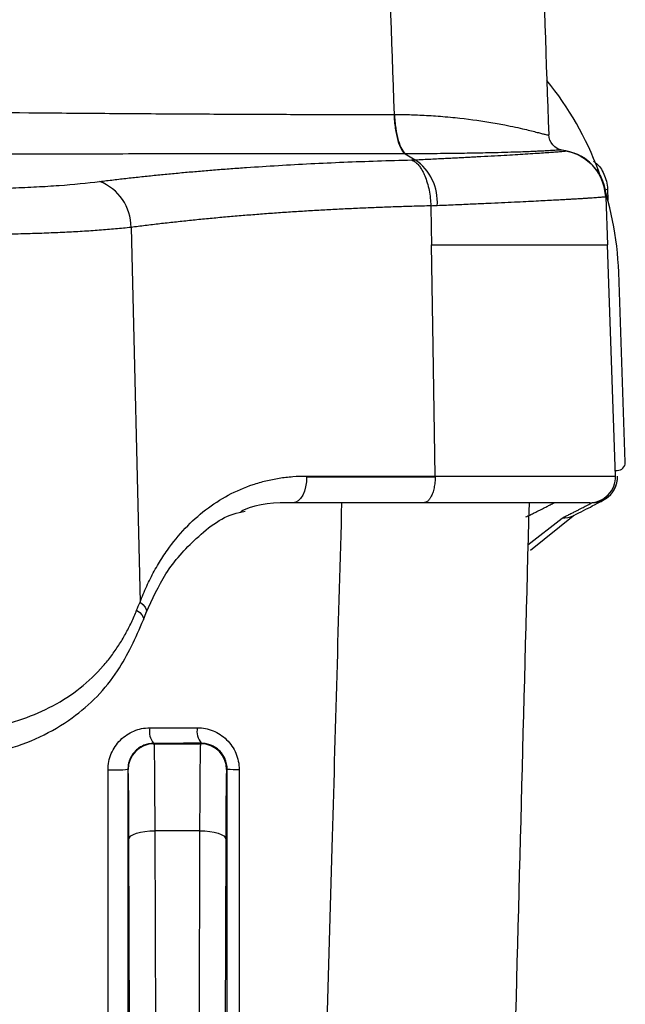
# Model space of a CAD drawing. Header units: millimetres. Extents: x 5 to 597, y 5 to 415.
# Tile 136 of 138: x 502.56 to 506.32, y 320.26 to 326.36. Entities that reach past the tile are written whole.
import ezdxf

# ---------------------------------------------------------------- set-up
doc = ezdxf.new("R2010")
doc.units = ezdxf.units.MM

msp = doc.modelspace()

# ---------------------------------------------------------------- linework, layer by layer
at = {"color": 7, "linetype": 'Continuous', "lineweight": 25}
for p, q in [((504.883, 325.7732), (504.8859, 325.7732)), ((504.9531, 325.5295), (505.0138, 325.4923)), ((505.9487, 325.5479), (505.912, 325.5544)), ((506.2079, 325.3092), (506.2103, 325.2414)), ((506.1965, 325.2627), (506.2068, 324.966)), ((503.2519, 325.0729), (503.3076, 322.75)), ((506.2569, 323.5316), (506.2068, 324.966)), ((506.3181, 323.6178), (506.277, 324.7945)), ((506.2557, 323.566), (506.2681, 323.566)), ((504.3412, 323.5316), (505.1384, 323.5316)), ((504.3412, 323.526), (505.1384, 323.526)), ((505.0669, 323.366), (504.2574, 323.366)), ((505.7291, 323.0715), (505.9953, 323.2852)), ((505.9979, 323.2865), (505.9952, 323.2851)), ((503.3289, 322.6391), (503.3465, 322.6856)), ((503.3916, 321.8737), (503.3939, 321.8714)), ((503.3939, 321.8714), (503.6847, 321.8714)), ((503.6847, 321.8714), (503.6876, 321.8744)), ((503.2339, 321.7114), (503.2322, 321.7131)), ((503.8481, 321.7149), (503.8447, 321.7114)), ((503.6794, 321.3319), (503.3991, 321.3319)), ((503.3991, 321.3319), (503.4145, 316.2262)), ((503.6641, 316.2262), (503.6794, 321.3319)), ((503.2542, 316.2635), (503.2392, 321.2798)), ((503.8394, 321.2798), (503.8244, 316.2635))]:
    msp.add_line(p, q, dxfattribs=at)
at = {"color": 8, "linetype": 'Continuous', "lineweight": 25}
msp.add_line((505.7139, 323.1055), (505.9259, 323.2712), dxfattribs=at)
at = {"color": 7, "linetype": 'Continuous', "lineweight": 25, "flags": 128}
for points in [[(505.1123, 325.2057), (505.1144, 325.0715), (505.116, 324.966)], [(505.1384, 323.5316), (505.1258, 324.3349), (505.116, 324.966)], [(504.3412, 323.526), (504.3396, 323.4948), (504.3348, 323.4648), (504.3271, 323.4372), (504.3167, 323.4129), (504.304, 323.393), (504.2895, 323.3782), (504.2737, 323.3691), (504.2574, 323.366)], [(503.1111, 316.5853), (503.1105, 318.3276), (503.1101, 319.4549), (503.1098, 320.5823), (503.1094, 321.7096)], [(503.2322, 321.7131), (503.2331, 318.8435), (503.2338, 316.5888)], [(503.8465, 316.5923), (503.8474, 319.461), (503.8481, 321.7149)], [(503.9226, 321.7114), (503.9221, 319.9697), (503.9218, 318.8428), (503.9215, 317.7158), (503.9212, 316.5888)], [(503.2392, 321.2798), (503.2425, 321.2899), (503.2517, 321.2996), (503.2666, 321.3086), (503.2865, 321.3165), (503.3107, 321.323), (503.3382, 321.3278), (503.3681, 321.3308), (503.3991, 321.3319)], [(503.6794, 321.3319), (503.7105, 321.3308), (503.7404, 321.3278), (503.7679, 321.323), (503.7921, 321.3165), (503.812, 321.3086), (503.8269, 321.2996), (503.8361, 321.2899), (503.8394, 321.2798)]]:
    msp.add_lwpolyline(points, dxfattribs=at)
at = {"color": 8, "linetype": 'Continuous', "lineweight": 25, "flags": 128}
for points in [[(503.3076, 322.75), (503.3257, 322.7341), (503.3388, 322.7187), (503.3463, 322.7043), (503.348, 322.6914), (503.3466, 322.6856)], [(503.2868, 322.6996), (503.3057, 322.6847), (503.3195, 322.6702), (503.3278, 322.6566), (503.3301, 322.6445), (503.3289, 322.6391)]]:
    msp.add_lwpolyline(points, dxfattribs=at)
at = {"color": 7, "linetype": 'Continuous', "lineweight": 25}
for centre, radius, start, end in [((504.2782, 324.7247), 2, 2, 39.05719), ((505.8967, 325.2523), 0.3, 2.00053, 80.00907), ((504.8373, 325.2314), 0.315, 355.60854, 55.90567), ((502.9475, 325.074), 0.3044, 359.78716, 68.84493), ((506.2681, 323.616), 0.05, 270, 0), ((506.2681, 323.616), 0.05, 0, 2), ((504.036, 323.526), 0.3052, 359.99991, 1.04814), ((506.097, 323.526), 0.16, 270, 2), ((506.1101, 323.526), 0.16, 270, 2), ((506.1101, 323.526), 0.16, 302.53336, 1.99993), ((503.4886, 321.9487), 0.1226, 169.88783, 217.70659), ((503.7804, 321.9495), 0.1194, 169.67428, 218.98621), ((503.3939, 321.7114), 0.16, 90.00511, 179.99489), ((503.6847, 321.7114), 0.16, 0.00511, 89.99489), ((503.1444, 322.6418), 0.9328, 267.8499, 275.40449), ((503.9076, 322.1869), 0.4757, 262.82184, 271.8148)]:
    msp.add_arc(centre, radius, start, end, dxfattribs=at)
at = {"color": 8, "linetype": 'Continuous', "lineweight": 25}
for centre, radius, start, end in [((506.189, 325.3661), 0.06, 272.7279, 288.43804), ((506.1101, 323.526), 0.16, 270.00001, 302.5334), ((505.9327, 323.4163), 0.1453, 267.32362, 295.49643)]:
    msp.add_arc(centre, radius, start, end, dxfattribs=at)
at = {"color": 7, "linetype": 'Continuous', "lineweight": 25}
for points in [[(504.8859, 325.7732), (504.8522, 326.7188), (504.8184, 327.6627), (504.7846, 328.6035)], [(505.7481, 328.366), (505.7796, 327.4647), (505.8112, 326.5584), (505.8431, 325.6469)], [(505.843, 325.647), (505.843, 325.647), (505.8431, 325.647), (505.8431, 325.647)], [(504.9559, 325.5295), (504.955, 325.5295), (504.954, 325.5295), (504.9531, 325.5295)], [(505.9487, 325.5477), (505.9487, 325.5479), (505.9487, 325.5479), (505.9487, 325.5479)], [(504.9926, 325.4913), (504.9997, 325.4916), (505.0068, 325.4919), (505.0138, 325.4923)], [(505.1123, 325.2057), (505.1123, 325.206), (505.1123, 325.2063), (505.1122, 325.2066)], [(505.1513, 325.2073), (505.1384, 325.2067), (505.1254, 325.2062), (505.1123, 325.2057)], [(505.116, 324.966), (505.2798, 324.966), (505.5842, 324.966), (505.9354, 324.966), (506.1566, 324.966), (506.2068, 324.966), (506.2068, 324.966)], [(505.1384, 323.5316), (505.1384, 323.5298), (505.1384, 323.5279), (505.1384, 323.526)], [(503.2868, 322.6996), (503.2935, 322.7166), (503.3005, 322.7334), (503.3076, 322.75)], [(503.3679, 321.9702), (503.4664, 321.9704), (503.5647, 321.9707), (503.663, 321.9709)], [(503.6876, 321.8744), (503.5891, 321.8741), (503.4904, 321.8739), (503.3916, 321.8737)]]:
    msp.add_open_spline(points, degree=3, dxfattribs=at)
for points, knots in [([(496.0393, 325.8404), (496.124, 325.8404), (496.2961, 325.8403), (496.5583, 325.8398), (496.8284, 325.839), (497.1064, 325.8378), (497.3923, 325.8363), (497.6861, 325.8344), (497.9876, 325.8323), (498.4947, 325.8282), (499.3452, 325.8197), (500.5164, 325.8066), (501.6929, 325.7933), (502.5829, 325.7844), (503.2009, 325.7795), (503.6526, 325.7766), (504.0822, 325.7746), (504.4903, 325.7733), (504.7543, 325.7732), (504.883, 325.7732)], [0, 0, 0, 0, 0.028336, 0.057566, 0.087689, 0.118704, 0.150608, 0.1834, 0.217077, 0.251638, 0.353375, 0.502618, 0.646251, 0.752289, 0.806491, 0.858356, 0.90789, 0.955101, 1, 1, 1, 1]), ([(504.883, 325.7732), (504.8845, 325.7449), (504.8871, 325.716), (504.8952, 325.6611), (504.9006, 325.6352), (504.9134, 325.5906), (504.9209, 325.5719), (504.9366, 325.5438), (504.9449, 325.5344), (504.9531, 325.5295)], [0, 0, 0, 0, 0.25, 0.25, 0.5, 0.5, 0.75, 0.75, 1, 1, 1, 1]), ([(504.8859, 325.7732), (504.8873, 325.7449), (504.89, 325.716), (504.898, 325.6612), (504.9034, 325.6352), (504.9162, 325.5906), (504.9237, 325.5719), (504.9394, 325.5438), (504.9478, 325.5345), (504.9559, 325.5295)], [0, 0, 0, 0, 0.25, 0.25, 0.5, 0.5, 0.75, 0.75, 1, 1, 1, 1]), ([(504.8859, 325.7732), (504.9008, 325.7732), (504.9319, 325.7731), (504.9799, 325.7722), (505.0313, 325.7705), (505.0858, 325.7679), (505.1433, 325.7642), (505.2032, 325.7595), (505.3194, 325.7483), (505.4473, 325.7313), (505.5894, 325.705), (505.6938, 325.6827), (505.7623, 325.6649), (505.7991, 325.6552), (505.819, 325.65), (505.8326, 325.6468), (505.8409, 325.6455), (505.8423, 325.6465), (505.843, 325.647)], [0, 0, 0, 0, 0.027458, 0.057431, 0.08998, 0.125162, 0.163027, 0.203614, 0.246951, 0.407002, 0.496656, 0.631424, 0.748585, 0.802533, 0.854651, 0.904926, 0.953365, 1, 1, 1, 1]), ([(505.9256, 325.552), (505.9049, 325.5556), (505.883, 325.567), (505.852, 325.6026), (505.8438, 325.6259), (505.843, 325.6468)], [0, 0, 0, 0, 0.5, 0.5, 1, 1, 1, 1]), ([(504.9531, 325.5295), (504.8732, 325.5295), (504.7107, 325.5295), (504.4623, 325.5294), (504.2052, 325.5292), (503.9392, 325.529), (503.6645, 325.5287), (503.3808, 325.5284), (503.0883, 325.528), (502.7194, 325.5274), (502.2519, 325.5266), (501.7655, 325.5257), (501.198, 325.5246), (500.4092, 325.523), (499.4044, 325.521), (498.4864, 325.5195), (497.8307, 325.5186), (497.3563, 325.5181), (496.9006, 325.5178), (496.4636, 325.5176), (496.1786, 325.5175), (496.0393, 325.5175)], [0, 0, 0, 0, 0.027624, 0.056191, 0.085702, 0.116156, 0.147555, 0.179899, 0.213189, 0.247425, 0.305525, 0.371974, 0.412011, 0.496984, 0.637251, 0.748084, 0.80267, 0.855156, 0.905541, 0.953822, 1, 1, 1, 1]), ([(505.8465, 325.5485), (505.8414, 325.5482), (505.8307, 325.5476), (505.8113, 325.5466), (505.7874, 325.5454), (505.758, 325.5441), (505.7032, 325.5417), (505.6284, 325.5391), (505.5192, 325.5359), (505.4075, 325.5334), (505.2908, 325.5316), (505.1927, 325.5305), (505.1134, 325.5299), (505.0348, 325.5295), (504.9818, 325.5295), (504.9559, 325.5295)], [0, 0, 0, 0, 0.038442, 0.081843, 0.130271, 0.183801, 0.242518, 0.400376, 0.490875, 0.624752, 0.74407, 0.81196, 0.877283, 0.939979, 1, 1, 1, 1]), ([(505.0138, 325.4923), (505.0306, 325.4931), (505.0639, 325.4947), (505.1122, 325.497), (505.1587, 325.4993), (505.2033, 325.5015), (505.2461, 325.5037), (505.2871, 325.5058), (505.3263, 325.5078), (505.3639, 325.5098), (505.4483, 325.5142), (505.5671, 325.5208), (505.6817, 325.5275), (505.7591, 325.5324), (505.8111, 325.5358), (505.8544, 325.5388), (505.8893, 325.5414), (505.916, 325.5436), (505.9348, 325.5454), (505.9464, 325.5468), (505.948, 325.5474), (505.9487, 325.5477)], [0, 0, 0, 0, 0.0299468, 0.0593131, 0.0881094, 0.1163465, 0.1440348, 0.1711845, 0.1978057, 0.2239082, 0.2495019, 0.3784414, 0.4997767, 0.5658546, 0.6306871, 0.694389, 0.757076, 0.8188639, 0.8798693, 0.940209, 1, 1, 1, 1]), ([(505.9256, 325.552), (505.9252, 325.5521), (505.9245, 325.5522), (505.9217, 325.5523), (505.918, 325.5523), (505.9127, 325.5521), (505.9036, 325.5517), (505.8904, 325.551), (505.8719, 325.5499), (505.8552, 325.549), (505.8465, 325.5485)], [0, 0, 0, 0, 0.104212, 0.187137, 0.248823, 0.370814, 0.497709, 0.653437, 0.82075, 1, 1, 1, 1]), ([(506.1965, 325.2629), (506.1921, 325.2959), (506.1832, 325.3637), (506.1272, 325.4529), (506.0467, 325.5208), (505.9807, 325.539), (505.9487, 325.5479)], [0, 0, 0, 0, 0.242619, 0.5, 0.757381, 1, 1, 1, 1]), ([(505.9487, 325.5479), (506.0158, 325.5361), (506.0784, 325.5007), (506.1677, 325.3979), (506.1941, 325.331), (506.1965, 325.2629)], [0, 0, 0, 0, 0.5, 0.5, 1, 1, 1, 1]), ([(503.0574, 325.3578), (503.0858, 325.3613), (503.1427, 325.3683), (503.2297, 325.3783), (503.3177, 325.388), (503.407, 325.3972), (503.4975, 325.4061), (503.5891, 325.4146), (503.6821, 325.4227), (503.7762, 325.4304), (503.8716, 325.4377), (504.0007, 325.447), (504.1648, 325.4575), (504.3659, 325.4686), (504.5708, 325.4779), (504.7794, 325.4857), (504.9215, 325.4894), (504.9926, 325.4913)], [0, 0, 0, 0, 0.050288, 0.100451, 0.150513, 0.200496, 0.250422, 0.300314, 0.350195, 0.400089, 0.450018, 0.500005, 0.600327, 0.700286, 0.800081, 0.899917, 1, 1, 1, 1]), ([(504.9926, 325.4913), (504.9963, 325.4897), (505.0034, 325.4866), (505.0138, 325.4797), (505.0235, 325.4716), (505.0325, 325.4625), (505.0407, 325.4526), (505.0482, 325.4422), (505.0548, 325.4318), (505.0606, 325.4214), (505.0658, 325.4115), (505.0702, 325.4021), (505.0785, 325.3829), (505.0898, 325.3512), (505.1013, 325.3042), (505.1091, 325.2556), (505.1112, 325.2227), (505.1122, 325.2066)], [0, 0, 0, 0, 0.059511, 0.117047, 0.172243, 0.224775, 0.274365, 0.320783, 0.363844, 0.403406, 0.439363, 0.471641, 0.500195, 0.630223, 0.758009, 0.881755, 1, 1, 1, 1]), ([(506.1214, 325.4829), (506.1257, 325.4801), (506.1542, 325.4613), (506.1812, 325.4162), (506.2033, 325.3587), (506.2064, 325.326), (506.2079, 325.3092)], [0, 0, 0, 0, 0.076717, 0.510086, 0.748202, 1, 1, 1, 1]), ([(501.8901, 325.3187), (501.9983, 325.3153), (502.1067, 325.3135), (502.3169, 325.3134), (502.4194, 325.315), (502.5692, 325.32), (502.6186, 325.3222), (502.7141, 325.3272), (502.7604, 325.3301), (502.8951, 325.3399), (502.9791, 325.3481), (503.0574, 325.3578)], [0, 0, 0, 0, 0.25, 0.25, 0.5, 0.5, 0.625, 0.625, 0.75, 0.75, 1, 1, 1, 1]), ([(506.1965, 325.2627), (506.1963, 325.2626), (506.1959, 325.2623), (506.1929, 325.2618), (506.188, 325.2611), (506.181, 325.2604), (506.1719, 325.2595), (506.1605, 325.2586), (506.147, 325.2576), (506.1312, 325.2564), (506.113, 325.2551), (506.0924, 325.2538), (506.0694, 325.2523), (506.0439, 325.2508), (506.016, 325.2491), (505.9855, 325.2473), (505.9525, 325.2455), (505.915, 325.2434), (505.8717, 325.2411), (505.8212, 325.2384), (505.7642, 325.2354), (505.7004, 325.2322), (505.6292, 325.2287), (505.5502, 325.2249), (505.4631, 325.2209), (505.3675, 325.2166), (505.2636, 325.2121), (505.1892, 325.2089), (505.1513, 325.2073)], [0, 0, 0, 0, 0.028898, 0.058129, 0.087689, 0.117573, 0.147778, 0.178298, 0.209128, 0.240264, 0.271701, 0.303438, 0.335476, 0.367817, 0.40046, 0.433406, 0.466655, 0.500209, 0.539536, 0.58124, 0.62532, 0.671773, 0.720597, 0.771789, 0.825344, 0.88125, 0.93948, 1, 1, 1, 1]), ([(505.1122, 325.2066), (505.0772, 325.2057), (505.0071, 325.2039), (504.9029, 325.2006), (504.7991, 325.1969), (504.696, 325.1927), (504.5936, 325.188), (504.4918, 325.1828), (504.3907, 325.1772), (504.2905, 325.1711), (504.191, 325.1645), (504.0924, 325.1575), (503.9948, 325.15), (503.898, 325.142), (503.8023, 325.1335), (503.7076, 325.1246), (503.6141, 325.1152), (503.5216, 325.1053), (503.4303, 325.095), (503.3402, 325.0842), (503.2813, 325.0766), (503.2519, 325.0729)], [0, 0, 0, 0, 0.0510815, 0.1023315, 0.1537508, 0.20534, 0.2570998, 0.3090308, 0.3611337, 0.4134092, 0.4658578, 0.5184802, 0.571277, 0.6242488, 0.6773961, 0.7307197, 0.78422, 0.8378976, 0.8917531, 0.9457871, 1, 1, 1, 1]), ([(503.2519, 325.0729), (503.2362, 325.0712), (503.2049, 325.068), (503.1562, 325.0635), (503.1064, 325.0592), (503.0553, 325.0552), (503.0032, 325.0515), (502.95, 325.0481), (502.8957, 325.045), (502.8406, 325.0421), (502.7845, 325.0395), (502.7276, 325.0372), (502.67, 325.0351), (502.6117, 325.0334), (502.5527, 325.0319), (502.4932, 325.0306), (502.4332, 325.0297), (502.3727, 325.029), (502.3119, 325.0287), (502.2507, 325.0286), (502.1893, 325.0287), (502.1277, 325.0292), (502.066, 325.0299), (502.0042, 325.0309), (501.9424, 325.0322), (501.9012, 325.0332), (501.8806, 325.0338)], [0, 0, 0, 0, 0.042578, 0.085074, 0.127486, 0.169816, 0.212064, 0.254231, 0.296318, 0.338324, 0.380251, 0.422099, 0.463868, 0.505559, 0.547174, 0.588711, 0.630172, 0.671558, 0.712869, 0.754106, 0.795269, 0.836359, 0.877376, 0.918322, 0.959196, 1, 1, 1, 1]), ([(503.3076, 322.75), (503.3142, 322.7667), (503.3274, 322.8001), (503.349, 322.8488), (503.3718, 322.8962), (503.3961, 322.9423), (503.4218, 322.987), (503.4489, 323.0304), (503.5013, 323.1076), (503.5857, 323.2111), (503.7125, 323.3255), (503.8534, 323.4169), (503.9814, 323.4719), (504.0884, 323.5029), (504.1708, 323.5194), (504.255, 323.5297), (504.3124, 323.531), (504.3412, 323.5316)], [0, 0, 0, 0, 0.035906, 0.071653, 0.107288, 0.142862, 0.178422, 0.214019, 0.249701, 0.374904, 0.499643, 0.624697, 0.749712, 0.812182, 0.874535, 0.93705, 1, 1, 1, 1]), ([(505.1384, 323.526), (505.1383, 323.5205), (505.1382, 323.5092), (505.137, 323.4923), (505.1349, 323.4752), (505.1319, 323.4583), (505.128, 323.442), (505.1232, 323.4267), (505.1174, 323.4122), (505.1099, 323.3972), (505.0992, 323.3821), (505.0844, 323.3689), (505.073, 323.367), (505.0669, 323.366)], [0, 0, 0, 0, 0.066033, 0.13444, 0.20494, 0.277181, 0.350752, 0.425191, 0.5, 0.581665, 0.695525, 0.837552, 1, 1, 1, 1]), ([(505.1384, 323.5316), (505.3062, 323.5316), (505.4623, 323.5316), (505.7385, 323.5316), (505.8585, 323.5316), (506.0542, 323.5316), (506.1298, 323.5316), (506.2312, 323.5316), (506.2569, 323.5316), (506.2569, 323.5316)], [0, 0, 0, 0, 0.25, 0.25, 0.5, 0.5, 0.75, 0.75, 1, 1, 1, 1]), ([(504.2574, 323.366), (504.1491, 323.3649), (504.0334, 323.3637), (503.9366, 323.3129), (503.9304, 323.3096)], [0, 0, 0, 0, 0.935224, 1, 1, 1, 1]), ([(506.097, 323.366), (506.097, 323.366), (506.0734, 323.366), (506.0037, 323.366), (505.9744, 323.366), (505.9054, 323.366), (505.8657, 323.366), (505.7763, 323.366), (505.7264, 323.366), (505.6162, 323.366), (505.5566, 323.366), (505.43, 323.366), (505.3628, 323.366), (505.2206, 323.366), (505.1453, 323.366), (505.0669, 323.366)], [0, 0, 0, 0, 0.25, 0.25, 0.375, 0.375, 0.5, 0.5, 0.625, 0.625, 0.75, 0.75, 0.875, 0.875, 1, 1, 1, 1]), ([(505.7207, 323.366), (505.6901, 322.1976), (505.6252, 319.719), (505.5603, 317.2404), (505.526, 315.9302)], [0, 0, 0, 0, 0.471396, 1, 1, 1, 1]), ([(505.7015, 323.2778), (505.7097, 323.2818), (505.726, 323.2897), (505.7482, 323.3006), (505.7687, 323.3107), (505.7872, 323.32), (505.804, 323.3284), (505.8189, 323.3359), (505.8356, 323.3444), (505.852, 323.3528), (505.8657, 323.36), (505.8742, 323.3647), (505.8753, 323.3656), (505.8758, 323.366)], [0, 0, 0, 0, 0.072803, 0.145136, 0.217008, 0.288423, 0.359388, 0.429912, 0.499999, 0.6257, 0.750906, 0.875659, 1, 1, 1, 1]), ([(505.9259, 323.2712), (505.9344, 323.2754), (505.9514, 323.2838), (505.9747, 323.2955), (505.9963, 323.3063), (506.0159, 323.3163), (506.0338, 323.3254), (506.0497, 323.3336), (506.0675, 323.3427), (506.0849, 323.3519), (506.0994, 323.3596), (506.1085, 323.3646), (506.1096, 323.3655), (506.1101, 323.366)], [0, 0, 0, 0, 0.071826, 0.143469, 0.214958, 0.286324, 0.357599, 0.428813, 0.499997, 0.625276, 0.750254, 0.875104, 1, 1, 1, 1]), ([(505.998, 323.2865), (506.04, 323.3079), (506.1147, 323.3461), (506.1647, 323.3727), (506.176, 323.3791), (506.1796, 323.3812)], [0, 0, 0, 0, 0.467579, 0.832258, 1, 1, 1, 1]), ([(503.3465, 322.6856), (503.3842, 322.7684), (503.4649, 322.9461), (503.6596, 323.1577), (503.8309, 323.292), (503.9478, 323.3108), (503.96, 323.3128)], [0, 0, 0, 0, 0.279518, 0.599219, 0.958346, 1, 1, 1, 1]), ([(501.9328, 321.9316), (501.9525, 321.9317), (501.9917, 321.932), (502.0499, 321.9338), (502.1067, 321.9368), (502.1623, 321.9411), (502.2166, 321.9465), (502.2694, 321.9532), (502.321, 321.961), (502.4269, 321.9802), (502.581, 322.0207), (502.7718, 322.1029), (502.9401, 322.2124), (503.0555, 322.323), (503.1306, 322.4159), (503.1766, 322.4818), (503.2179, 322.5511), (503.255, 322.6235), (503.2762, 322.6742), (503.2868, 322.6996)], [0, 0, 0, 0, 0.033425, 0.066228, 0.098421, 0.130021, 0.161044, 0.191507, 0.221428, 0.250827, 0.378027, 0.500678, 0.62604, 0.750063, 0.800473, 0.850479, 0.900272, 0.950047, 1, 1, 1, 1]), ([(501.9295, 321.7688), (502.1118, 321.7789), (502.461, 321.7981), (502.8888, 322.003), (503.1757, 322.2927), (503.2806, 322.5299), (503.3289, 322.6391)], [0, 0, 0, 0, 0.292623, 0.560526, 0.797472, 1, 1, 1, 1]), ([(503.1094, 321.7096), (503.1094, 321.7445), (503.1163, 321.7786), (503.1427, 321.8419), (503.1621, 321.8708), (503.2099, 321.9185), (503.2387, 321.9376), (503.3005, 321.9633), (503.3341, 321.9702), (503.3679, 321.9702)], [0, 0, 0, 0, 0.25, 0.25, 0.5, 0.5, 0.75, 0.75, 1, 1, 1, 1]), ([(503.663, 321.9709), (503.6967, 321.9709), (503.7297, 321.9645), (503.7766, 321.9455), (503.7914, 321.9377), (503.8196, 321.9193), (503.833, 321.9085), (503.8572, 321.8847), (503.8681, 321.8716), (503.8874, 321.8433), (503.8957, 321.828), (503.9156, 321.7807), (503.9226, 321.7462), (503.9226, 321.7114)], [0, 0, 0, 0, 0.25, 0.25, 0.375, 0.375, 0.5, 0.5, 0.625, 0.625, 0.75, 0.75, 1, 1, 1, 1]), ([(503.3916, 321.8737), (503.3865, 321.8736), (503.3763, 321.8732), (503.3611, 321.8709), (503.3462, 321.8672), (503.327, 321.8604), (503.3042, 321.8484), (503.2793, 321.8284), (503.2584, 321.8032), (503.2431, 321.7741), (503.2339, 321.7437), (503.2328, 321.7231), (503.2322, 321.7131)], [0, 0, 0, 0, 0.062775, 0.12557, 0.188386, 0.251222, 0.376186, 0.500507, 0.635598, 0.763605, 0.884919, 1, 1, 1, 1]), ([(503.3939, 321.8714), (503.394, 321.8711), (503.3942, 321.8706), (503.3944, 321.8674), (503.3947, 321.8627), (503.3949, 321.8564), (503.3952, 321.8486), (503.3954, 321.8393), (503.3956, 321.8286), (503.3959, 321.8167), (503.3961, 321.8036), (503.3963, 321.7894), (503.3965, 321.7742), (503.3967, 321.7581), (503.3968, 321.7412), (503.397, 321.7235), (503.3972, 321.7051), (503.3974, 321.6861), (503.3975, 321.6665), (503.3977, 321.6465), (503.3978, 321.6262), (503.398, 321.6055), (503.3981, 321.5845), (503.3982, 321.5633), (503.3983, 321.542), (503.3984, 321.5206), (503.3985, 321.4992), (503.3986, 321.4778), (503.3987, 321.4565), (503.3988, 321.4353), (503.3989, 321.4142), (503.399, 321.3933), (503.399, 321.3726), (503.3991, 321.3522), (503.3991, 321.3386), (503.3991, 321.3319)], [0, 0, 0, 0, 0.038892, 0.077247, 0.115066, 0.152348, 0.189092, 0.225301, 0.260972, 0.296106, 0.330704, 0.364765, 0.398289, 0.431276, 0.463727, 0.495641, 0.527017, 0.557857, 0.588161, 0.617927, 0.647156, 0.675849, 0.704005, 0.731624, 0.758706, 0.785251, 0.81126, 0.836731, 0.861666, 0.886064, 0.909925, 0.933249, 0.956036, 0.978286, 1, 1, 1, 1]), ([(503.6794, 321.3319), (503.6795, 321.3443), (503.6795, 321.3697), (503.6797, 321.4077), (503.6798, 321.4464), (503.68, 321.4855), (503.6802, 321.5247), (503.6804, 321.5639), (503.6806, 321.6025), (503.6809, 321.6404), (503.6811, 321.677), (503.6814, 321.7119), (503.6818, 321.7447), (503.6821, 321.7749), (503.6825, 321.802), (503.6829, 321.8255), (503.6833, 321.8448), (503.6837, 321.8593), (503.6842, 321.8691), (503.6845, 321.8706), (503.6847, 321.8714)], [0, 0, 0, 0, 0.040221, 0.082247, 0.126077, 0.171711, 0.21915, 0.268392, 0.319439, 0.372289, 0.426944, 0.483402, 0.541664, 0.60173, 0.6636, 0.727273, 0.79275, 0.86003, 0.929113, 1, 1, 1, 1]), ([(503.8481, 321.7149), (503.848, 321.7203), (503.8477, 321.7311), (503.8451, 321.7473), (503.841, 321.7631), (503.8335, 321.7832), (503.8203, 321.8068), (503.7999, 321.8306), (503.775, 321.8501), (503.7484, 321.8636), (503.7187, 321.8727), (503.6987, 321.8738), (503.6876, 321.8744)], [0, 0, 0, 0, 0.0624729, 0.1250034, 0.1877209, 0.2507534, 0.3723623, 0.5002689, 0.6192087, 0.7500219, 0.8625438, 1, 1, 1, 1]), ([(503.2392, 321.2798), (503.239, 321.338), (503.2387, 321.3961), (503.238, 321.5028), (503.2376, 321.5513), (503.2367, 321.6305), (503.2361, 321.6611), (503.235, 321.7013), (503.2345, 321.7109), (503.2339, 321.7114)], [0, 0, 0, 0, 0.25, 0.25, 0.5, 0.5, 0.75, 0.75, 1, 1, 1, 1]), ([(503.8447, 321.7114), (503.8441, 321.7109), (503.8436, 321.7013), (503.8425, 321.6611), (503.8419, 321.6305), (503.841, 321.5513), (503.8405, 321.5028), (503.8399, 321.3961), (503.8396, 321.338), (503.8394, 321.2798)], [0, 0, 0, 0, 0.25, 0.25, 0.5, 0.5, 0.75, 0.75, 1, 1, 1, 1])]:
    msp.add_open_spline(points, degree=3, knots=knots, dxfattribs=at)
at = {"color": 8, "linetype": 'Continuous', "lineweight": 25}
msp.add_open_spline([(504.3697, 316.591), (504.4132, 318.1363), (504.4767, 320.3947), (504.5402, 322.653), (504.5603, 323.366)], degree=3, knots=[0, 0, 0, 0, 0.684273, 1, 1, 1, 1], dxfattribs=at)

doc.saveas('drawing.dxf')
